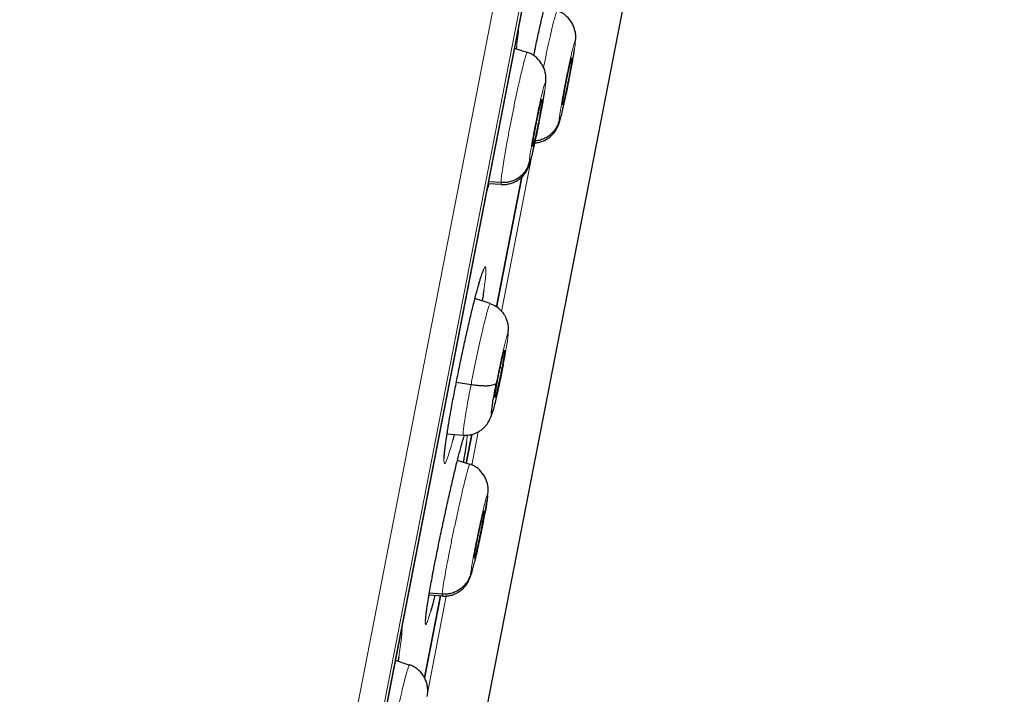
# Model space of a CAD drawing. Header units: millimetres. Extents: x 8 to 2236, y 12 to 2208.
# Tile 157 of 165: x 1636 to 1655, y 1863 to 1876. Entities that reach past the tile are written whole.
import ezdxf

# ---------------------------------------------------------------- set-up
doc = ezdxf.new("R2010")
doc.units = ezdxf.units.MM

msp = doc.modelspace()

# ---------------------------------------------------------------- linework, layer by layer
at = {"color": 252, "linetype": 'Continuous', "lineweight": 0}
for p, q in [((1636.21, 1831.358), (1654.142, 1923.613)), ((1654.534, 1923.063), (1636.779, 1831.721)), ((1636.972, 1832.438), (1654.445, 1922.326)), ((1645.028, 1870.16), (1645.601, 1873.106)), ((1644.463, 1867.252), (1644.585, 1867.879)), ((1644.382, 1867.821), (1644.365, 1867.69)), ((1643.712, 1865.118), (1643.735, 1865.239)), ((1643.623, 1862.931), (1643.981, 1864.771))]:
    msp.add_line(p, q, dxfattribs=at)
at = {"color": 7, "linetype": 'Continuous', "lineweight": 30}
for p, q in [((1636.98, 1832.472), (1654.439, 1922.291)), ((1643.056, 1853.936), (1652.139, 1900.664)), ((1646.421, 1875.251), (1646.428, 1875.321)), ((1645.511, 1875.059), (1645.273, 1875.136)), ((1645.308, 1875.167), (1645.302, 1875.127)), ((1645.51, 1875.053), (1645.515, 1875.059)), ((1646.358, 1874.948), (1646.351, 1874.95)), ((1646.357, 1874.96), (1646.358, 1874.948)), ((1645.794, 1874.161), (1645.787, 1874.163)), ((1645.793, 1874.173), (1645.794, 1874.161)), ((1644.777, 1872.583), (1645.025, 1872.565)), ((1645.016, 1872.597), (1644.783, 1872.614)), ((1644.933, 1870.243), (1645.412, 1872.707)), ((1645.412, 1872.707), (1644.933, 1870.243)), ((1645.027, 1872.571), (1645.022, 1872.566)), ((1644.812, 1870.309), (1644.524, 1870.403)), ((1645.032, 1869.084), (1644.999, 1869.091)), ((1644.449, 1868.771), (1644.171, 1868.817)), ((1643.996, 1867.84), (1644.303, 1867.818)), ((1644.359, 1867.29), (1644.465, 1867.832)), ((1644.465, 1867.832), (1644.359, 1867.286)), ((1644.425, 1867.265), (1644.193, 1867.34)), ((1644.423, 1867.259), (1644.428, 1867.265)), ((1644.763, 1866.671), (1644.772, 1866.746)), ((1644.697, 1866.38), (1644.698, 1866.369)), ((1643.716, 1865.137), (1643.736, 1865.243)), ((1643.568, 1863.221), (1643.871, 1864.777)), ((1643.871, 1864.776), (1643.569, 1863.223)), ((1643.655, 1864.795), (1643.911, 1864.777)), ((1643.904, 1864.808), (1643.66, 1864.826)), ((1643.912, 1864.783), (1643.908, 1864.777)), ((1643.282, 1863.467), (1643.021, 1863.552)), ((1643.28, 1863.461), (1643.285, 1863.467)), ((1643.621, 1862.873), (1643.629, 1862.944))]:
    msp.add_line(p, q, dxfattribs=at)
at = {"color": 252, "linetype": 'Continuous', "lineweight": 0}
for points, knots in [([(1643.951, 1925.779), (1643.946, 1925.757), (1643.938, 1925.712), (1643.868, 1925.351), (1643.756, 1924.777), (1643.599, 1923.971), (1643.4, 1922.943), (1643.157, 1921.697), (1642.874, 1920.24), (1642.551, 1918.578), (1642.19, 1916.72), (1641.793, 1914.676), (1641.361, 1912.455), (1640.897, 1910.069), (1640.403, 1907.529), (1639.882, 1904.849), (1639.337, 1902.042), (1638.769, 1899.121), (1638.182, 1896.102), (1637.579, 1893), (1636.963, 1889.83), (1636.337, 1886.608), (1635.703, 1883.35), (1635.066, 1880.073), (1634.429, 1876.793), (1633.794, 1873.526), (1633.165, 1870.289), (1632.544, 1867.098), (1631.936, 1863.969), (1631.343, 1860.918), (1630.768, 1857.96), (1630.214, 1855.109), (1629.684, 1852.381), (1629.18, 1849.789), (1628.705, 1847.345), (1628.261, 1845.062), (1627.851, 1842.952), (1627.476, 1841.025), (1627.139, 1839.29), (1626.842, 1837.76), (1626.582, 1836.424), (1626.444, 1835.716), (1626.376, 1835.362)], [0, 0, 0, 0, 0.025, 0.05, 0.075, 0.1, 0.125, 0.15, 0.175, 0.2, 0.225, 0.25, 0.275, 0.3, 0.325, 0.35, 0.375, 0.4, 0.425, 0.45, 0.475, 0.5, 0.525, 0.55, 0.575, 0.6, 0.625, 0.65, 0.675, 0.7, 0.725, 0.75, 0.775, 0.8, 0.825, 0.85, 0.875, 0.9, 0.925, 0.95, 0.975, 1, 1, 1, 1]), ([(1624.919, 1836.252), (1624.957, 1836.449), (1625.033, 1836.842), (1625.165, 1837.515), (1625.307, 1838.246), (1625.462, 1839.042), (1625.627, 1839.894), (1625.803, 1840.8), (1625.989, 1841.758), (1626.186, 1842.771), (1626.394, 1843.844), (1626.615, 1844.979), (1626.847, 1846.174), (1627.089, 1847.42), (1627.341, 1848.715), (1627.6, 1850.05), (1627.867, 1851.421), (1628.14, 1852.826), (1628.421, 1854.27), (1628.71, 1855.76), (1629.009, 1857.296), (1629.316, 1858.875), (1629.629, 1860.485), (1629.948, 1862.126), (1630.27, 1863.785), (1630.596, 1865.458), (1630.923, 1867.142), (1631.254, 1868.846), (1631.591, 1870.577), (1631.932, 1872.333), (1632.278, 1874.111), (1632.625, 1875.898), (1632.973, 1877.689), (1633.32, 1879.472), (1633.664, 1881.244), (1634.006, 1883.001), (1634.346, 1884.751), (1634.686, 1886.502), (1635.026, 1888.25), (1635.365, 1889.994), (1635.7, 1891.719), (1636.032, 1893.424), (1636.357, 1895.097), (1636.675, 1896.735), (1636.987, 1898.337), (1637.293, 1899.912), (1637.595, 1901.465), (1637.892, 1902.993), (1638.184, 1904.495), (1638.468, 1905.958), (1638.744, 1907.379), (1639.01, 1908.747), (1639.266, 1910.063), (1639.511, 1911.323), (1639.747, 1912.536), (1639.974, 1913.706), (1640.193, 1914.831), (1640.402, 1915.907), (1640.6, 1916.927), (1640.787, 1917.888), (1640.961, 1918.783), (1641.122, 1919.612), (1641.27, 1920.375), (1641.407, 1921.075), (1641.531, 1921.716), (1641.643, 1922.294), (1641.743, 1922.808), (1641.83, 1923.254), (1641.904, 1923.632), (1641.963, 1923.94), (1642.01, 1924.178), (1642.043, 1924.347), (1642.063, 1924.454), (1642.066, 1924.467), (1642.067, 1924.473)], [0, 0, 0, 0, 0.013945, 0.02789, 0.041835, 0.055781, 0.069728, 0.083426, 0.097126, 0.110826, 0.124528, 0.138481, 0.152437, 0.166395, 0.180356, 0.194319, 0.208035, 0.221754, 0.235476, 0.249202, 0.263181, 0.277165, 0.291153, 0.305146, 0.319147, 0.332905, 0.346672, 0.360448, 0.374234, 0.388281, 0.402337, 0.416398, 0.430461, 0.444524, 0.458331, 0.472132, 0.485923, 0.499702, 0.513718, 0.527724, 0.541722, 0.555714, 0.569704, 0.583443, 0.597184, 0.610928, 0.624677, 0.638684, 0.652696, 0.666713, 0.680732, 0.694752, 0.708523, 0.722296, 0.73607, 0.749845, 0.763872, 0.777899, 0.791927, 0.805955, 0.819984, 0.833763, 0.847543, 0.861323, 0.875104, 0.88909, 0.903078, 0.917066, 0.931055, 0.945045, 0.958784, 0.972523, 0.986262, 1, 1, 1, 1]), ([(1645.82, 1874.777), (1645.828, 1874.814), (1645.851, 1874.933), (1645.892, 1875.123), (1645.939, 1875.337), (1645.981, 1875.521), (1646.018, 1875.671), (1646.048, 1875.776), (1646.067, 1875.834), (1646.072, 1875.839), (1646.074, 1875.84)], [0, 0, 0, 0, 0.0660601, 0.209916, 0.3535817, 0.497321, 0.6411833, 0.7850626, 0.9289941, 1, 1, 1, 1]), ([(1645.351, 1875.535), (1645.35, 1875.519), (1645.346, 1875.459), (1645.331, 1875.333), (1645.315, 1875.213), (1645.308, 1875.167)], [0, 0, 0, 0, 0.1802512, 0.6843725, 1, 1, 1, 1]), ([(1646.116, 1873.778), (1646.118, 1873.798), (1646.121, 1873.838), (1646.138, 1873.958), (1646.164, 1874.113), (1646.197, 1874.296), (1646.234, 1874.493), (1646.274, 1874.692), (1646.314, 1874.879), (1646.351, 1875.041), (1646.381, 1875.167), (1646.405, 1875.248), (1646.419, 1875.282), (1646.42, 1875.261), (1646.421, 1875.251)], [0, 0, 0, 0, 0.0833347, 0.1666654, 0.2499974, 0.3333267, 0.4166651, 0.4999989, 0.583336, 0.6666709, 0.7500014, 0.8333341, 0.9166654, 1, 1, 1, 1]), ([(1646.421, 1875.251), (1646.42, 1875.241), (1646.419, 1875.221), (1646.413, 1875.171), (1646.405, 1875.113), (1646.391, 1875.027), (1646.372, 1874.91), (1646.346, 1874.765), (1646.321, 1874.63), (1646.301, 1874.528), (1646.287, 1874.457), (1646.278, 1874.413), (1646.27, 1874.374), (1646.263, 1874.343), (1646.256, 1874.308), (1646.245, 1874.254), (1646.229, 1874.182), (1646.212, 1874.102), (1646.198, 1874.042), (1646.187, 1873.994), (1646.179, 1873.962), (1646.172, 1873.929), (1646.164, 1873.898), (1646.152, 1873.851), (1646.138, 1873.8), (1646.125, 1873.762), (1646.116, 1873.75), (1646.116, 1873.768), (1646.116, 1873.778)], [0, 0, 0, 0, 0.048255, 0.094111, 0.137723, 0.179117, 0.255043, 0.322005, 0.380025, 0.429027, 0.450168, 0.469074, 0.485749, 0.500189, 0.507996, 0.532299, 0.571718, 0.606383, 0.647686, 0.666059, 0.685479, 0.705946, 0.727467, 0.750055, 0.811551, 0.873694, 0.936446, 1, 1, 1, 1]), ([(1645.016, 1872.597), (1645.017, 1872.62), (1645.02, 1872.667), (1645.036, 1872.795), (1645.061, 1872.958), (1645.093, 1873.154), (1645.132, 1873.376), (1645.177, 1873.614), (1645.225, 1873.86), (1645.274, 1874.104), (1645.324, 1874.337), (1645.371, 1874.55), (1645.414, 1874.735), (1645.452, 1874.884), (1645.482, 1874.989), (1645.502, 1875.047), (1645.508, 1875.052), (1645.51, 1875.053)], [0, 0, 0, 0, 0.069096, 0.138103, 0.207138, 0.276147, 0.345148, 0.414089, 0.482993, 0.55199, 0.620988, 0.689895, 0.758837, 0.827838, 0.896847, 0.965882, 1, 1, 1, 1]), ([(1645.551, 1872.991), (1645.552, 1873.011), (1645.555, 1873.052), (1645.572, 1873.172), (1645.597, 1873.326), (1645.63, 1873.509), (1645.668, 1873.707), (1645.708, 1873.906), (1645.748, 1874.092), (1645.784, 1874.254), (1645.816, 1874.38), (1645.84, 1874.461), (1645.855, 1874.495), (1645.856, 1874.474), (1645.857, 1874.464)], [0, 0, 0, 0, 0.083335, 0.166665, 0.249997, 0.333327, 0.416665, 0.499999, 0.583336, 0.666671, 0.750001, 0.833334, 0.916665, 1, 1, 1, 1]), ([(1645.857, 1874.464), (1645.856, 1874.454), (1645.856, 1874.434), (1645.85, 1874.384), (1645.842, 1874.325), (1645.829, 1874.239), (1645.81, 1874.123), (1645.784, 1873.977), (1645.759, 1873.842), (1645.739, 1873.74), (1645.725, 1873.67), (1645.716, 1873.625), (1645.708, 1873.586), (1645.702, 1873.556), (1645.694, 1873.52), (1645.683, 1873.466), (1645.667, 1873.394), (1645.65, 1873.315), (1645.636, 1873.254), (1645.625, 1873.207), (1645.617, 1873.174), (1645.609, 1873.142), (1645.601, 1873.11), (1645.589, 1873.064), (1645.574, 1873.013), (1645.561, 1872.975), (1645.552, 1872.963), (1645.551, 1872.981), (1645.551, 1872.991)], [0, 0, 0, 0, 0.04826, 0.09412, 0.137736, 0.179133, 0.255063, 0.322028, 0.380047, 0.429044, 0.450182, 0.469084, 0.485754, 0.500189, 0.508028, 0.532363, 0.571792, 0.606453, 0.647741, 0.666106, 0.685516, 0.705973, 0.727481, 0.750055, 0.811497, 0.873621, 0.936391, 1, 1, 1, 1]), ([(1644.792, 1872.582), (1644.782, 1872.542), (1644.762, 1872.465), (1644.746, 1872.408), (1644.737, 1872.38)], [0, 0, 0, 0, 0.509745, 1, 1, 1, 1]), ([(1645.022, 1872.566), (1645.021, 1872.565), (1645.015, 1872.557), (1645.016, 1872.579), (1645.016, 1872.597)], [0, 0, 0, 0, 0.141647, 1, 1, 1, 1]), ([(1644.605, 1870.704), (1644.614, 1870.736), (1644.64, 1870.826), (1644.673, 1870.924), (1644.704, 1870.994), (1644.724, 1871.011), (1644.733, 1870.975), (1644.731, 1870.886), (1644.717, 1870.751), (1644.7, 1870.623), (1644.691, 1870.56)], [0, 0, 0, 0, 0.074117, 0.206555, 0.339124, 0.471692, 0.60429, 0.736887, 0.8694, 1, 1, 1, 1]), ([(1644.449, 1868.771), (1644.465, 1868.852), (1644.496, 1869.013), (1644.547, 1869.259), (1644.598, 1869.497), (1644.647, 1869.719), (1644.693, 1869.915), (1644.734, 1870.078), (1644.768, 1870.202), (1644.793, 1870.279), (1644.807, 1870.314), (1644.81, 1870.306), (1644.811, 1870.305)], [0, 0, 0, 0, 0.107879, 0.21561, 0.323388, 0.431128, 0.538854, 0.646489, 0.754067, 0.861786, 0.969506, 1, 1, 1, 1]), ([(1644.927, 1868.802), (1644.94, 1868.867), (1644.966, 1868.998), (1645.008, 1869.196), (1645.048, 1869.378), (1645.085, 1869.534), (1645.115, 1869.651), (1645.137, 1869.723), (1645.15, 1869.744), (1645.151, 1869.713), (1645.142, 1869.632), (1645.123, 1869.506), (1645.095, 1869.346), (1645.071, 1869.22), (1645.059, 1869.157)], [0, 0, 0, 0, 0.083335, 0.166671, 0.250005, 0.333339, 0.41667, 0.500002, 0.583331, 0.666664, 0.749998, 0.833331, 0.916665, 1, 1, 1, 1]), ([(1644.304, 1867.823), (1644.302, 1867.824), (1644.297, 1867.826), (1644.3, 1867.886), (1644.313, 1867.992), (1644.335, 1868.141), (1644.366, 1868.325), (1644.404, 1868.536), (1644.434, 1868.693), (1644.449, 1868.771)], [0, 0, 0, 0, 0.112576, 0.260325, 0.408198, 0.556091, 0.704036, 0.851916, 1, 1, 1, 1]), ([(1644.104, 1867.723), (1644.087, 1867.661), (1644.052, 1867.534), (1644.009, 1867.4), (1643.975, 1867.31), (1643.951, 1867.273), (1643.938, 1867.289), (1643.936, 1867.359), (1643.945, 1867.478), (1643.966, 1867.646), (1643.993, 1867.829), (1644.022, 1868.006), (1644.04, 1868.113), (1644.049, 1868.167)], [0, 0, 0, 0, 0.095532, 0.193512, 0.291492, 0.389549, 0.487606, 0.585657, 0.683708, 0.781675, 0.87964, 0.93982, 1, 1, 1, 1]), ([(1644.29, 1867.709), (1644.294, 1867.721), (1644.307, 1867.769), (1644.317, 1867.797), (1644.324, 1867.819)], [0, 0, 0, 0, 0.25382, 1, 1, 1, 1]), ([(1643.904, 1864.808), (1643.906, 1864.831), (1643.91, 1864.877), (1643.929, 1865.005), (1643.957, 1865.167), (1643.992, 1865.363), (1644.035, 1865.584), (1644.082, 1865.822), (1644.133, 1866.067), (1644.185, 1866.311), (1644.236, 1866.543), (1644.285, 1866.756), (1644.329, 1866.94), (1644.367, 1867.09), (1644.397, 1867.195), (1644.416, 1867.253), (1644.422, 1867.258), (1644.423, 1867.259)], [0, 0, 0, 0, 0.069104, 0.138118, 0.207161, 0.276177, 0.345186, 0.414134, 0.483045, 0.552049, 0.621055, 0.68997, 0.75892, 0.827929, 0.896946, 0.965987, 1, 1, 1, 1]), ([(1644.444, 1865.201), (1644.446, 1865.221), (1644.45, 1865.261), (1644.469, 1865.381), (1644.496, 1865.535), (1644.532, 1865.718), (1644.572, 1865.915), (1644.614, 1866.113), (1644.655, 1866.3), (1644.693, 1866.461), (1644.725, 1866.587), (1644.748, 1866.668), (1644.763, 1866.702), (1644.763, 1866.681), (1644.763, 1866.671)], [0, 0, 0, 0, 0.083337, 0.16667, 0.250005, 0.333339, 0.416673, 0.500005, 0.58334, 0.666674, 0.750004, 0.833336, 0.916667, 1, 1, 1, 1]), ([(1644.515, 1865.419), (1644.512, 1865.408), (1644.507, 1865.385), (1644.499, 1865.353), (1644.491, 1865.321), (1644.479, 1865.275), (1644.464, 1865.223), (1644.451, 1865.185), (1644.443, 1865.173), (1644.443, 1865.192), (1644.444, 1865.201)], [0, 0, 0, 0, 0.058204, 0.119553, 0.18407, 0.25179, 0.436405, 0.622603, 0.810271, 1, 1, 1, 1]), ([(1643.686, 1864.488), (1643.672, 1864.442), (1643.645, 1864.347), (1643.614, 1864.262), (1643.593, 1864.225), (1643.583, 1864.241), (1643.585, 1864.31), (1643.598, 1864.429), (1643.621, 1864.594), (1643.645, 1864.738), (1643.657, 1864.81)], [0, 0, 0, 0, 0.1176844, 0.2438079, 0.369969, 0.4961298, 0.6222487, 0.7483671, 0.8743823, 1, 1, 1, 1]), ([(1643.908, 1864.777), (1643.907, 1864.776), (1643.902, 1864.769), (1643.903, 1864.79), (1643.904, 1864.808)], [0, 0, 0, 0, 0.138428, 1, 1, 1, 1]), ([(1643.141, 1864.168), (1643.142, 1864.165), (1643.146, 1864.152), (1643.143, 1864.077), (1643.13, 1863.942), (1643.108, 1863.784), (1643.089, 1863.666), (1643.082, 1863.621)], [0, 0, 0, 0, 0.061145, 0.321975, 0.582475, 0.842973, 1, 1, 1, 1]), ([(1642.758, 1861.011), (1642.76, 1861.034), (1642.764, 1861.08), (1642.782, 1861.208), (1642.809, 1861.37), (1642.845, 1861.566), (1642.887, 1861.787), (1642.934, 1862.025), (1642.985, 1862.27), (1643.037, 1862.513), (1643.089, 1862.746), (1643.138, 1862.959), (1643.183, 1863.143), (1643.222, 1863.292), (1643.253, 1863.397), (1643.273, 1863.455), (1643.278, 1863.46), (1643.28, 1863.461)], [0, 0, 0, 0, 0.0691, 0.13811, 0.207148, 0.276161, 0.345165, 0.414109, 0.483016, 0.552015, 0.621017, 0.689928, 0.758875, 0.827879, 0.896892, 0.965929, 1, 1, 1, 1])]:
    msp.add_open_spline(points, degree=3, knots=knots, dxfattribs=at)
at = {"color": 7, "linetype": 'Continuous', "lineweight": 30}
for points, knots in [([(1645.637, 1875.004), (1645.644, 1875.04), (1645.672, 1875.179), (1645.722, 1875.41), (1645.784, 1875.687), (1645.841, 1875.931), (1645.888, 1876.122), (1645.913, 1876.21), (1645.922, 1876.245)], [0, 0, 0, 0, 0.06881, 0.268674, 0.468539, 0.668518, 0.868497, 1, 1, 1, 1]), ([(1646.429, 1875.32), (1646.429, 1875.337), (1646.43, 1875.368), (1646.427, 1875.411), (1646.42, 1875.456), (1646.406, 1875.513), (1646.381, 1875.578), (1646.326, 1875.675), (1646.25, 1875.758), (1646.157, 1875.819), (1646.106, 1875.839), (1646.08, 1875.849)], [0, 0, 0, 0, 0.0943334, 0.1765057, 0.2434192, 0.3043843, 0.4226869, 0.5389852, 0.769066, 0.8841906, 1, 1, 1, 1]), ([(1645.866, 1874.54), (1645.866, 1874.556), (1645.866, 1874.586), (1645.862, 1874.63), (1645.855, 1874.675), (1645.84, 1874.73), (1645.815, 1874.795), (1645.76, 1874.89), (1645.684, 1874.972), (1645.593, 1875.033), (1645.542, 1875.052), (1645.516, 1875.062)], [0, 0, 0, 0, 0.0938479, 0.1746515, 0.2413374, 0.3027023, 0.4215763, 0.5381272, 0.7686192, 0.883955, 1, 1, 1, 1]), ([(1646.179, 1874.081), (1646.179, 1874.089), (1646.181, 1874.106), (1646.187, 1874.152), (1646.196, 1874.211), (1646.208, 1874.281), (1646.222, 1874.36), (1646.237, 1874.444), (1646.255, 1874.532), (1646.272, 1874.618), (1646.289, 1874.701), (1646.306, 1874.776), (1646.321, 1874.841), (1646.334, 1874.894), (1646.345, 1874.932), (1646.352, 1874.954), (1646.354, 1874.956), (1646.355, 1874.956)], [0, 0, 0, 0, 0.069027, 0.137911, 0.206992, 0.276152, 0.345119, 0.413778, 0.482404, 0.551183, 0.619964, 0.688597, 0.757261, 0.82623, 0.895389, 0.964469, 1, 1, 1, 1]), ([(1646.358, 1874.948), (1646.358, 1874.94), (1646.356, 1874.923), (1646.35, 1874.876), (1646.341, 1874.817), (1646.329, 1874.747), (1646.315, 1874.669), (1646.3, 1874.584), (1646.283, 1874.497), (1646.265, 1874.41), (1646.248, 1874.328), (1646.231, 1874.252), (1646.216, 1874.187), (1646.203, 1874.135), (1646.192, 1874.095), (1646.187, 1874.082), (1646.185, 1874.075)], [0, 0, 0, 0, 0.07157, 0.142992, 0.214618, 0.286325, 0.357833, 0.429021, 0.500175, 0.571488, 0.642803, 0.713964, 0.785158, 0.856668, 0.928375, 1, 1, 1, 1]), ([(1646.241, 1874.237), (1646.242, 1874.243), (1646.252, 1874.289), (1646.272, 1874.383), (1646.299, 1874.517), (1646.325, 1874.652), (1646.35, 1874.783), (1646.372, 1874.908), (1646.391, 1875.022), (1646.401, 1875.087), (1646.405, 1875.118)], [0, 0, 0, 0, 0.019924, 0.161896, 0.304055, 0.445363, 0.586106, 0.726465, 0.866845, 1, 1, 1, 1]), ([(1645.857, 1874.464), (1645.863, 1874.493), (1645.869, 1874.523), (1645.866, 1874.553), (1645.866, 1874.553)], [0, 0, 0, 0, 0.988518, 1, 1, 1, 1]), ([(1645.658, 1873.35), (1645.66, 1873.35), (1645.689, 1873.35), (1645.744, 1873.362), (1645.819, 1873.386), (1645.891, 1873.424), (1645.944, 1873.463), (1645.984, 1873.501), (1646.014, 1873.533), (1646.04, 1873.568), (1646.064, 1873.606), (1646.087, 1873.651), (1646.111, 1873.711), (1646.137, 1873.792), (1646.165, 1873.897), (1646.192, 1874.013), (1646.218, 1874.128), (1646.234, 1874.202), (1646.241, 1874.237)], [0, 0, 0, 0, 0.004794, 0.060895, 0.117536, 0.173122, 0.228506, 0.256529, 0.287451, 0.326026, 0.375391, 0.434663, 0.502171, 0.602217, 0.711126, 0.827517, 0.919127, 1, 1, 1, 1]), ([(1645.683, 1873.463), (1645.683, 1873.466), (1645.693, 1873.51), (1645.712, 1873.601), (1645.739, 1873.735), (1645.765, 1873.87), (1645.789, 1874.002), (1645.811, 1874.126), (1645.829, 1874.238), (1645.838, 1874.301), (1645.843, 1874.33)], [0, 0, 0, 0, 0.0099371, 0.154996, 0.300056, 0.4441499, 0.5876227, 0.730699, 0.8738427, 1, 1, 1, 1]), ([(1645.614, 1873.294), (1645.615, 1873.302), (1645.615, 1873.319), (1645.622, 1873.365), (1645.63, 1873.424), (1645.642, 1873.495), (1645.656, 1873.573), (1645.672, 1873.657), (1645.689, 1873.745), (1645.706, 1873.831), (1645.724, 1873.914), (1645.741, 1873.99), (1645.756, 1874.054), (1645.769, 1874.107), (1645.78, 1874.145), (1645.787, 1874.167), (1645.79, 1874.169), (1645.79, 1874.169)], [0, 0, 0, 0, 0.069024, 0.137905, 0.206983, 0.276138, 0.345101, 0.413755, 0.482375, 0.55115, 0.619927, 0.688556, 0.757216, 0.82618, 0.895336, 0.964413, 1, 1, 1, 1]), ([(1645.794, 1874.161), (1645.794, 1874.152), (1645.793, 1874.136), (1645.787, 1874.089), (1645.778, 1874.03), (1645.766, 1873.96), (1645.753, 1873.881), (1645.737, 1873.797), (1645.72, 1873.71), (1645.702, 1873.623), (1645.685, 1873.54), (1645.668, 1873.465), (1645.652, 1873.4), (1645.639, 1873.348), (1645.628, 1873.308), (1645.623, 1873.295), (1645.62, 1873.288)], [0, 0, 0, 0, 0.0715703, 0.1429933, 0.2146207, 0.2863281, 0.357835, 0.429022, 0.5001746, 0.5714868, 0.6428026, 0.7139636, 0.7851574, 0.8566669, 0.9283738, 1, 1, 1, 1]), ([(1646.182, 1874.072), (1646.181, 1874.071), (1646.179, 1874.066), (1646.179, 1874.075), (1646.179, 1874.081)], [0, 0, 0, 0, 0.3342137, 1, 1, 1, 1]), ([(1646.116, 1873.778), (1646.108, 1873.749), (1646.093, 1873.692), (1646.05, 1873.613), (1645.994, 1873.542), (1645.926, 1873.481), (1645.849, 1873.433), (1645.763, 1873.402), (1645.701, 1873.386), (1645.668, 1873.385), (1645.666, 1873.385)], [0, 0, 0, 0, 0.14017, 0.281167, 0.422796, 0.564594, 0.706306, 0.848003, 0.989429, 1, 1, 1, 1]), ([(1645.021, 1872.562), (1645.047, 1872.561), (1645.101, 1872.56), (1645.18, 1872.574), (1645.255, 1872.599), (1645.327, 1872.636), (1645.38, 1872.676), (1645.42, 1872.714), (1645.449, 1872.746), (1645.476, 1872.781), (1645.5, 1872.819), (1645.523, 1872.864), (1645.548, 1872.925), (1645.575, 1873.006), (1645.603, 1873.113), (1645.631, 1873.229), (1645.658, 1873.348), (1645.674, 1873.425), (1645.683, 1873.463)], [0, 0, 0, 0, 0.052272, 0.10522, 0.158717, 0.211186, 0.263332, 0.289824, 0.319162, 0.355739, 0.40248, 0.458556, 0.522401, 0.617019, 0.72007, 0.830277, 0.916997, 1, 1, 1, 1]), ([(1645.618, 1873.285), (1645.617, 1873.284), (1645.614, 1873.279), (1645.614, 1873.288), (1645.614, 1873.294)], [0, 0, 0, 0, 0.334631, 1, 1, 1, 1]), ([(1645.551, 1872.991), (1645.543, 1872.962), (1645.528, 1872.905), (1645.485, 1872.826), (1645.429, 1872.755), (1645.361, 1872.694), (1645.283, 1872.646), (1645.198, 1872.614), (1645.108, 1872.595), (1645.046, 1872.597), (1645.016, 1872.597)], [0, 0, 0, 0, 0.123928, 0.248656, 0.373986, 0.499487, 0.624916, 0.750326, 0.875468, 1, 1, 1, 1]), ([(1644.602, 1870.692), (1644.608, 1870.713), (1644.621, 1870.759), (1644.64, 1870.817), (1644.656, 1870.865), (1644.668, 1870.899), (1644.676, 1870.918), (1644.68, 1870.926), (1644.68, 1870.925), (1644.68, 1870.925)], [0, 0, 0, 0, 0.158258, 0.350991, 0.540816, 0.703106, 0.847428, 0.967362, 1, 1, 1, 1]), ([(1644.049, 1868.167), (1644.062, 1868.237), (1644.09, 1868.399), (1644.143, 1868.675), (1644.204, 1868.985), (1644.269, 1869.299), (1644.336, 1869.61), (1644.403, 1869.906), (1644.468, 1870.182), (1644.529, 1870.426), (1644.575, 1870.603), (1644.598, 1870.68), (1644.605, 1870.704)], [0, 0, 0, 0, 0.083795, 0.192326, 0.300857, 0.409333, 0.517808, 0.626323, 0.734838, 0.843469, 0.9521, 1, 1, 1, 1]), ([(1644.691, 1870.56), (1644.691, 1870.559), (1644.686, 1870.521), (1644.675, 1870.451), (1644.663, 1870.38), (1644.66, 1870.359)], [0, 0, 0, 0, 0.015928, 0.705938, 1, 1, 1, 1]), ([(1645.147, 1869.734), (1645.148, 1869.743), (1645.152, 1869.776), (1645.156, 1869.81), (1645.158, 1869.841), (1645.157, 1869.866), (1645.155, 1869.887), (1645.151, 1869.913), (1645.144, 1869.945), (1645.135, 1869.979), (1645.12, 1870.019), (1645.099, 1870.065), (1645.065, 1870.122), (1645.01, 1870.187), (1644.926, 1870.257), (1644.852, 1870.288), (1644.811, 1870.305)], [0, 0, 0, 0, 0.049565, 0.180496, 0.284306, 0.344657, 0.391134, 0.425983, 0.461448, 0.496115, 0.54018, 0.595655, 0.659929, 0.748562, 0.86188, 1, 1, 1, 1]), ([(1644.955, 1868.875), (1644.96, 1868.903), (1644.971, 1868.961), (1644.99, 1869.049), (1645.008, 1869.133), (1645.025, 1869.212), (1645.042, 1869.282), (1645.056, 1869.341), (1645.068, 1869.385), (1645.078, 1869.414), (1645.084, 1869.426), (1645.086, 1869.421), (1645.085, 1869.398), (1645.08, 1869.359), (1645.072, 1869.307), (1645.062, 1869.242), (1645.048, 1869.167), (1645.038, 1869.112), (1645.032, 1869.084)], [0, 0, 0, 0, 0.062616, 0.12509, 0.187745, 0.250478, 0.313047, 0.375343, 0.437605, 0.5, 0.562396, 0.624658, 0.686954, 0.749523, 0.812256, 0.87491, 0.937384, 1, 1, 1, 1]), ([(1645.059, 1869.157), (1645.046, 1869.091), (1645.021, 1868.961), (1644.979, 1868.762), (1644.938, 1868.58), (1644.902, 1868.425), (1644.871, 1868.307), (1644.849, 1868.236), (1644.837, 1868.214), (1644.835, 1868.245), (1644.844, 1868.326), (1644.863, 1868.452), (1644.891, 1868.613), (1644.915, 1868.739), (1644.927, 1868.802)], [0, 0, 0, 0, 0.083336, 0.16667, 0.250005, 0.333339, 0.416673, 0.500003, 0.583336, 0.666668, 0.750003, 0.833337, 0.916667, 1, 1, 1, 1]), ([(1645.032, 1869.084), (1645.027, 1869.055), (1645.015, 1868.998), (1644.997, 1868.91), (1644.979, 1868.825), (1644.961, 1868.747), (1644.945, 1868.676), (1644.93, 1868.617), (1644.918, 1868.573), (1644.909, 1868.545), (1644.903, 1868.533), (1644.901, 1868.538), (1644.902, 1868.56), (1644.907, 1868.599), (1644.914, 1868.652), (1644.925, 1868.716), (1644.939, 1868.791), (1644.949, 1868.847), (1644.955, 1868.875)], [0, 0, 0, 0, 0.0626158, 0.1250901, 0.1877441, 0.2504772, 0.313046, 0.3753414, 0.4376036, 0.4999991, 0.5623947, 0.624657, 0.6869526, 0.7495217, 0.8122551, 0.8749096, 0.9373841, 1, 1, 1, 1]), ([(1644.927, 1868.802), (1644.923, 1868.795), (1644.915, 1868.782), (1644.881, 1868.766), (1644.835, 1868.755), (1644.776, 1868.748), (1644.705, 1868.747), (1644.625, 1868.75), (1644.539, 1868.758), (1644.479, 1868.767), (1644.449, 1868.771)], [0, 0, 0, 0, 0.123765, 0.248395, 0.373752, 0.499405, 0.625027, 0.75053, 0.87562, 1, 1, 1, 1]), ([(1644.303, 1867.818), (1644.342, 1867.818), (1644.411, 1867.817), (1644.5, 1867.841), (1644.564, 1867.868), (1644.617, 1867.898), (1644.663, 1867.931), (1644.697, 1867.963), (1644.718, 1867.985), (1644.736, 1868.006), (1644.757, 1868.032), (1644.779, 1868.068), (1644.802, 1868.112), (1644.826, 1868.168), (1644.841, 1868.21), (1644.85, 1868.24), (1644.851, 1868.244)], [0, 0, 0, 0, 0.124482, 0.223566, 0.297064, 0.346504, 0.422513, 0.478567, 0.49925, 0.521873, 0.578145, 0.659202, 0.739622, 0.829226, 0.977917, 1, 1, 1, 1]), ([(1644.001, 1867.872), (1644.004, 1867.89), (1644.012, 1867.945), (1644.028, 1868.042), (1644.042, 1868.122), (1644.049, 1868.166), (1644.05, 1868.166)], [0, 0, 0, 0, 0.207872, 0.60042, 0.996157, 1, 1, 1, 1]), ([(1643.991, 1867.813), (1643.993, 1867.821), (1643.996, 1867.84), (1643.999, 1867.86), (1644.001, 1867.872)], [0, 0, 0, 0, 0.45298, 1, 1, 1, 1]), ([(1643.735, 1865.239), (1643.741, 1865.269), (1643.764, 1865.39), (1643.81, 1865.623), (1643.873, 1865.932), (1643.94, 1866.247), (1644.008, 1866.557), (1644.075, 1866.853), (1644.14, 1867.129), (1644.2, 1867.374), (1644.252, 1867.573), (1644.279, 1867.667), (1644.29, 1867.709)], [0, 0, 0, 0, 0.035612, 0.145275, 0.254939, 0.364593, 0.474248, 0.583961, 0.693675, 0.803488, 0.913301, 1, 1, 1, 1]), ([(1643.942, 1867.368), (1643.942, 1867.369), (1643.942, 1867.371), (1643.942, 1867.385), (1643.943, 1867.411), (1643.945, 1867.45), (1643.95, 1867.503), (1643.958, 1867.569), (1643.968, 1867.648), (1643.979, 1867.729), (1643.988, 1867.788), (1643.991, 1867.813)], [0, 0, 0, 0, 0.067504, 0.153522, 0.255565, 0.371163, 0.496436, 0.627739, 0.762409, 0.898704, 1, 1, 1, 1]), ([(1644.132, 1867.831), (1644.122, 1867.793), (1644.113, 1867.754), (1644.104, 1867.725), (1644.104, 1867.723)], [0, 0, 0, 0, 0.950958, 1, 1, 1, 1]), ([(1644.288, 1867.698), (1644.288, 1867.7), (1644.296, 1867.727), (1644.309, 1867.769), (1644.319, 1867.802), (1644.325, 1867.819)], [0, 0, 0, 0, 0.042893, 0.525355, 1, 1, 1, 1]), ([(1644.365, 1867.69), (1644.357, 1867.632), (1644.343, 1867.538), (1644.32, 1867.401), (1644.307, 1867.328), (1644.303, 1867.305)], [0, 0, 0, 0, 0.5232079, 0.8499683, 1, 1, 1, 1]), ([(1644.772, 1866.735), (1644.773, 1866.751), (1644.774, 1866.782), (1644.772, 1866.826), (1644.766, 1866.871), (1644.753, 1866.928), (1644.729, 1866.994), (1644.675, 1867.092), (1644.599, 1867.176), (1644.507, 1867.238), (1644.455, 1867.258), (1644.429, 1867.268)], [0, 0, 0, 0, 0.09494, 0.178366, 0.245622, 0.306278, 0.423984, 0.53989, 0.769308, 0.884238, 1, 1, 1, 1]), ([(1644.763, 1866.671), (1644.763, 1866.661), (1644.761, 1866.641), (1644.754, 1866.591), (1644.745, 1866.532), (1644.73, 1866.447), (1644.709, 1866.33), (1644.681, 1866.184), (1644.654, 1866.05), (1644.633, 1865.948), (1644.619, 1865.878), (1644.609, 1865.834), (1644.601, 1865.796), (1644.594, 1865.766), (1644.587, 1865.73), (1644.575, 1865.677), (1644.559, 1865.605), (1644.54, 1865.525), (1644.526, 1865.465), (1644.518, 1865.429), (1644.515, 1865.419)], [0, 0, 0, 0, 0.072739, 0.141836, 0.207527, 0.269852, 0.384084, 0.484711, 0.571761, 0.645122, 0.676703, 0.704891, 0.729691, 0.751098, 0.762703, 0.799084, 0.858238, 0.910309, 0.972381, 1, 1, 1, 1]), ([(1644.628, 1865.922), (1644.629, 1865.926), (1644.639, 1865.974), (1644.658, 1866.069), (1644.685, 1866.2), (1644.708, 1866.325), (1644.729, 1866.439), (1644.744, 1866.529), (1644.751, 1866.573), (1644.754, 1866.589)], [0, 0, 0, 0, 0.016746, 0.194227, 0.371042, 0.547376, 0.72369, 0.900447, 1, 1, 1, 1]), ([(1644.51, 1865.503), (1644.51, 1865.511), (1644.512, 1865.528), (1644.519, 1865.575), (1644.529, 1865.633), (1644.542, 1865.703), (1644.556, 1865.782), (1644.573, 1865.866), (1644.591, 1865.953), (1644.61, 1866.039), (1644.628, 1866.122), (1644.645, 1866.197), (1644.661, 1866.262), (1644.674, 1866.315), (1644.685, 1866.352), (1644.692, 1866.374), (1644.694, 1866.376), (1644.695, 1866.377)], [0, 0, 0, 0, 0.06903, 0.137914, 0.206996, 0.276158, 0.34513, 0.413794, 0.482423, 0.551206, 0.619993, 0.688633, 0.757305, 0.82628, 0.895442, 0.964522, 1, 1, 1, 1]), ([(1644.698, 1866.369), (1644.697, 1866.36), (1644.696, 1866.344), (1644.689, 1866.297), (1644.679, 1866.239), (1644.666, 1866.168), (1644.651, 1866.09), (1644.634, 1866.006), (1644.616, 1865.919), (1644.598, 1865.832), (1644.579, 1865.75), (1644.562, 1865.674), (1644.546, 1865.61), (1644.533, 1865.558), (1644.522, 1865.518), (1644.517, 1865.505), (1644.515, 1865.498)], [0, 0, 0, 0, 0.071569, 0.142987, 0.21461, 0.286316, 0.357824, 0.429014, 0.500168, 0.57148, 0.642797, 0.713962, 0.785161, 0.856673, 0.928378, 1, 1, 1, 1]), ([(1644.512, 1865.495), (1644.512, 1865.493), (1644.509, 1865.488), (1644.509, 1865.497), (1644.51, 1865.503)], [0, 0, 0, 0, 0.33383, 1, 1, 1, 1]), ([(1643.907, 1864.773), (1643.933, 1864.772), (1643.987, 1864.771), (1644.066, 1864.785), (1644.142, 1864.81), (1644.215, 1864.848), (1644.268, 1864.887), (1644.308, 1864.925), (1644.338, 1864.957), (1644.364, 1864.991), (1644.389, 1865.029), (1644.412, 1865.074), (1644.437, 1865.134), (1644.463, 1865.214), (1644.488, 1865.307), (1644.506, 1865.379), (1644.513, 1865.41)], [0, 0, 0, 0, 0.065615, 0.132051, 0.199142, 0.265077, 0.330954, 0.364147, 0.400616, 0.446089, 0.504317, 0.574254, 0.653914, 0.771932, 0.900305, 1, 1, 1, 1]), ([(1643.657, 1864.81), (1643.657, 1864.81), (1643.664, 1864.854), (1643.683, 1864.957), (1643.703, 1865.065), (1643.712, 1865.118)], [0, 0, 0, 0, 0.002538, 0.501269, 1, 1, 1, 1]), ([(1644.444, 1865.201), (1644.436, 1865.172), (1644.42, 1865.115), (1644.376, 1865.036), (1644.319, 1864.965), (1644.251, 1864.905), (1644.172, 1864.857), (1644.086, 1864.825), (1643.996, 1864.806), (1643.935, 1864.807), (1643.904, 1864.808)], [0, 0, 0, 0, 0.123815, 0.248497, 0.373851, 0.499432, 0.624957, 0.750422, 0.875551, 1, 1, 1, 1]), ([(1643.589, 1864.308), (1643.589, 1864.309), (1643.589, 1864.311), (1643.589, 1864.325), (1643.591, 1864.35), (1643.595, 1864.389), (1643.601, 1864.442), (1643.61, 1864.507), (1643.621, 1864.585), (1643.635, 1864.674), (1643.648, 1864.754), (1643.657, 1864.804), (1643.659, 1864.819)], [0, 0, 0, 0, 0.059814, 0.137899, 0.231477, 0.337901, 0.453186, 0.573788, 0.697246, 0.822018, 0.947114, 1, 1, 1, 1]), ([(1643.765, 1864.787), (1643.756, 1864.751), (1643.728, 1864.639), (1643.701, 1864.539), (1643.687, 1864.491), (1643.686, 1864.488)], [0, 0, 0, 0, 0.309785, 0.956681, 1, 1, 1, 1]), ([(1643.082, 1863.621), (1643.082, 1863.62), (1643.078, 1863.594), (1643.073, 1863.564), (1643.068, 1863.536)], [0, 0, 0, 0, 0.060585, 1, 1, 1, 1]), ([(1643.63, 1862.943), (1643.631, 1862.96), (1643.632, 1862.99), (1643.629, 1863.033), (1643.622, 1863.079), (1643.609, 1863.135), (1643.585, 1863.2), (1643.531, 1863.296), (1643.455, 1863.379), (1643.363, 1863.44), (1643.312, 1863.46), (1643.286, 1863.47)], [0, 0, 0, 0, 0.094505, 0.176633, 0.24356, 0.304573, 0.422849, 0.539008, 0.768832, 0.883982, 1, 1, 1, 1])]:
    msp.add_open_spline(points, degree=3, knots=knots, dxfattribs=at)

doc.saveas('drawing.dxf')
